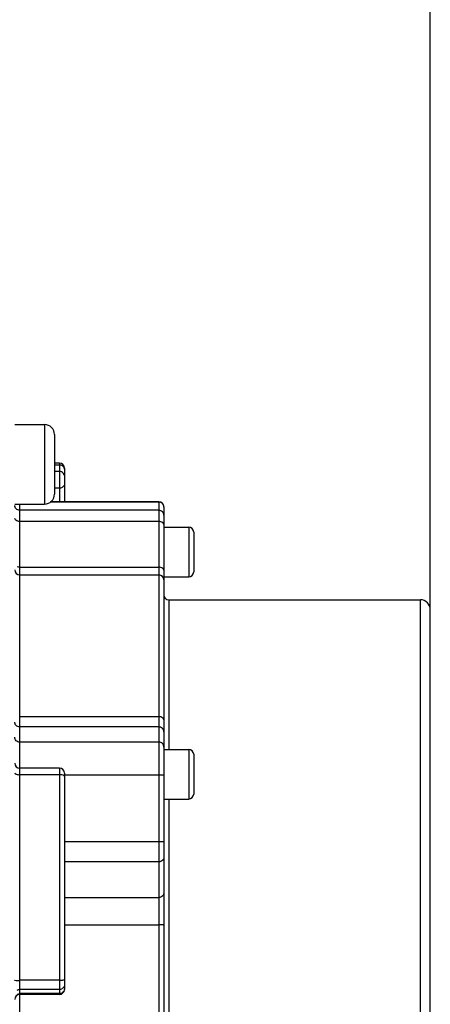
# Model space of a CAD drawing. Header units: millimetres. Extents: x 0 to 5940, y 0 to 4200.
# Tile 11 of 87: x 1896 to 1937, y 2645 to 2744. Entities that reach past the tile are written whole.
import ezdxf

# ---------------------------------------------------------------- set-up
doc = ezdxf.new("R2010")
doc.units = ezdxf.units.MM
doc.header["$LTSCALE"] = 326.7
doc.layers.get('0').update_dxf_attribs({"linetype": 'CONTINUOUS'})
doc.layers.add('304304000126DXF_CONTINUOUS_LINE', color=7, linetype='CONTINUOUS')
doc.layers.add('RB15-1-B-JSZL_DXF_DIMENSION', color=7, linetype='CONTINUOUS')
doc.styles.get("Standard").update_dxf_attribs({"font": 'txt', "width": 0.7})
doc.dimstyles.new('DIMSTYLE_3', dxfattribs={"dimtxt": 85, "dimasz": 45, "dimexe": 1.5, "dimexo": 0, "dimgap": 2.125, "dimtad": 1, "dimdsep": 46, "dimtxsty": 'Standard', "dimblk": '_FILLED', "dimblk1": '_FILLED', "dimblk2": '_FILLED', "dimcen": 0.09, "dimclrt": 5, "dimazin": 2, "dimtp": 0.5, "dimtm": 0.5, "dimtfac": 1, "dimtofl": 0, "dimtmove": 0, "dimatfit": 3, "dimldrblk": '_FILLED', "dimfxl": 0, "dimtolj": 1, "dimarcsym": 0})

# ---------------------------------------------------------------- blocks, each defined once
blk = doc.blocks.new('_FILLED')
at = {"color": 0, "linetype": 'ByBlock'}
blk.add_solid([(0, 0), (-1, 0.1667), (-1, -0.1667)], dxfattribs=at)
blk = doc.blocks.new('*D4')
at = {"layer": 'RB15-1-B-JSZL_DXF_DIMENSION', "color": 2, "linetype": 'Continuous', "transparency": 16777216}
for p, q in [((1751.287, 3161.268), (1751.287, 3567.437)), ((1937.287, 2684.268), (1937.287, 3567.437)), ((1751.287, 3552.437), (1844.287, 3552.437)), ((1937.287, 3552.437), (1844.287, 3552.437))]:
    blk.add_line(p, q, dxfattribs=at)
at = {"layer": 'RB15-1-B-JSZL_DXF_DIMENSION', "color": 2, "linetype": 'Continuous', "transparency": 16777216, "xscale": 45, "yscale": 45, "zscale": 45, "rotation": 180}
blk.add_blockref('_FILLED', (1751.287, 3552.437), dxfattribs=at)
at = {"layer": 'RB15-1-B-JSZL_DXF_DIMENSION', "color": 2, "linetype": 'Continuous', "transparency": 16777216, "xscale": 45, "yscale": 45, "zscale": 45}
blk.add_blockref('_FILLED', (1937.287, 3552.437), dxfattribs=at)

msp = doc.modelspace()

# ---------------------------------------------------------------- linework, layer by layer
at = {"layer": '304304000126DXF_CONTINUOUS_LINE', "color": 7, "linetype": 'Continuous'}
for p, q in [((1895.487, 2702.908), (1898.487, 2702.908)), ((1899.487, 2701.908), (1899.487, 2695.909)), ((1899.987, 2699.035), (1899.487, 2699.035)), ((1900.487, 2698.534), (1900.487, 2695.123)), ((1909.987, 2695.123), (1899.078, 2695.123)), ((1895.487, 2694.908), (1898.487, 2694.908)), ((1910.487, 2694.623), (1910.487, 2599.912)), ((1910.487, 2692.577), (1912.987, 2692.577)), ((1913.487, 2692.077), (1913.487, 2688.077)), ((1895.987, 2687.768), (1909.987, 2687.768)), ((1910.487, 2687.577), (1912.987, 2687.577)), ((1910.987, 2685.268), (1936.287, 2685.268)), ((1937.287, 2610.268), (1937.287, 2684.268)), ((1910.487, 2670.203), (1912.987, 2670.203)), ((1913.487, 2669.703), (1913.487, 2665.703)), ((1899.987, 2668.309), (1895.987, 2668.309)), ((1900.487, 2667.809), (1900.487, 2646.022)), ((1910.487, 2665.203), (1912.987, 2665.203)), ((1899.987, 2645.522), (1895.987, 2645.522))]:
    msp.add_line(p, q, dxfattribs=at)
at = {"layer": '304304000126DXF_CONTINUOUS_LINE', "color": 9, "linetype": 'Continuous'}
for p, q in [((1898.487, 2702.908), (1898.487, 2694.908)), ((1899.987, 2698.833), (1899.487, 2698.833)), ((1899.987, 2698.177), (1899.487, 2698.177)), ((1899.987, 2699.035), (1899.987, 2695.123)), ((1899.987, 2696.506), (1899.487, 2696.506)), ((1909.987, 2695.101), (1899.045, 2695.101)), ((1909.987, 2695.123), (1909.987, 2599.412)), ((1895.987, 2611.775), (1895.987, 2694.908)), ((1909.987, 2694.277), (1895.987, 2694.277)), ((1909.987, 2693.147), (1895.987, 2693.147)), ((1912.987, 2692.577), (1912.987, 2687.577)), ((1895.987, 2688.551), (1909.987, 2688.551)), ((1910.987, 2685.268), (1910.987, 2670.203)), ((1936.287, 2606.232), (1936.287, 2685.268)), ((1909.987, 2673.495), (1895.987, 2673.495)), ((1909.987, 2672.46), (1895.987, 2672.46)), ((1909.987, 2670.933), (1895.987, 2670.933)), ((1912.987, 2670.203), (1912.987, 2665.203)), ((1899.987, 2667.652), (1895.987, 2667.652)), ((1899.987, 2668.309), (1899.987, 2645.522)), ((1909.987, 2667.59), (1900.487, 2667.59)), ((1910.987, 2665.203), (1910.987, 2607.605)), ((1909.987, 2660.883), (1900.487, 2660.883)), ((1909.987, 2658.884), (1900.487, 2658.884)), ((1900.487, 2655.294), (1909.987, 2655.294)), ((1900.487, 2652.539), (1909.987, 2652.539)), ((1899.987, 2646.943), (1895.987, 2646.943)), ((1899.987, 2646.028), (1895.987, 2646.028)), ((1899.987, 2645.602), (1895.987, 2645.602))]:
    msp.add_line(p, q, dxfattribs=at)
at = {"layer": '304304000126DXF_CONTINUOUS_LINE', "color": 7, "linetype": 'Continuous'}
for centre, radius, start, end in [((1898.487, 2701.908), 1, 0, 90), ((1899.987, 2698.535), 0.5, 0, 90), ((1898.487, 2695.908), 1, 270, 360), ((1909.987, 2694.623), 0.5, 0, 90), ((1912.987, 2692.077), 0.5, 0, 90), ((1895.987, 2688.268), 0.5, 180, 270), ((1909.987, 2687.268), 0.5, 0, 90), ((1912.987, 2688.077), 0.5, 270, 360), ((1910.987, 2685.768), 0.5, 180, 270), ((1936.287, 2684.268), 1, 0, 90), ((1912.987, 2669.703), 0.5, 0, 90), ((1895.987, 2668.809), 0.5, 180, 270), ((1899.987, 2667.809), 0.5, 0, 90), ((1912.987, 2665.703), 0.5, 270, 360), ((1895.987, 2645.022), 0.5, 90, 180), ((1899.987, 2646.022), 0.5, 270, 360)]:
    msp.add_arc(centre, radius, start, end, dxfattribs=at)
at = {"layer": '304304000126DXF_CONTINUOUS_LINE', "color": 9, "linetype": 'Continuous'}
for points in [[(1900.237, 2698.78), (1900.16, 2698.815), (1900.073, 2698.833), (1899.987, 2698.833)], [(1900.487, 2698.434), (1900.487, 2698.576), (1900.367, 2698.721), (1900.237, 2698.78)], [(1895.987, 2688.551), (1895.903, 2688.551), (1895.817, 2688.564), (1895.737, 2688.592)], [(1900.237, 2667.629), (1900.155, 2667.646), (1900.071, 2667.652), (1899.987, 2667.652)], [(1895.737, 2645.966), (1895.813, 2646.006), (1895.902, 2646.028), (1895.987, 2646.028)], [(1895.737, 2645.54), (1895.813, 2645.58), (1895.902, 2645.602), (1895.987, 2645.602)], [(1900.237, 2645.663), (1900.161, 2645.623), (1900.073, 2645.602), (1899.987, 2645.602)], [(1900.42, 2645.832), (1900.376, 2645.762), (1900.311, 2645.702), (1900.237, 2645.663)], [(1900.487, 2646.062), (1900.487, 2645.982), (1900.463, 2645.9), (1900.42, 2645.832)]]:
    msp.add_open_spline(points, degree=3, dxfattribs=at)
for points, knots in [([(1900.487, 2697.778), (1900.487, 2697.938), (1900.274, 2698.151), (1900.052, 2698.177), (1899.987, 2698.177)], [0, 0, 0, 0, 0.713165, 1, 1, 1, 1]), ([(1900.487, 2696.942), (1900.487, 2696.828), (1900.364, 2696.585), (1900.113, 2696.506), (1899.987, 2696.506)], [0, 0, 0, 0, 0.475963, 1, 1, 1, 1]), ([(1910.487, 2694.605), (1910.487, 2694.731), (1910.38, 2694.996), (1910.115, 2695.101), (1909.987, 2695.101)], [0, 0, 0, 0, 0.498677, 1, 1, 1, 1]), ([(1895.987, 2694.277), (1895.86, 2694.277), (1895.595, 2694.382), (1895.487, 2694.647), (1895.487, 2694.774)], [0, 0, 0, 0, 0.501323, 1, 1, 1, 1]), ([(1910.487, 2693.781), (1910.487, 2693.908), (1910.38, 2694.172), (1910.115, 2694.277), (1909.987, 2694.277)], [0, 0, 0, 0, 0.498677, 1, 1, 1, 1]), ([(1895.987, 2693.147), (1895.923, 2693.147), (1895.729, 2693.163), (1895.487, 2693.315), (1895.487, 2693.454)], [0, 0, 0, 0, 0.314396, 1, 1, 1, 1]), ([(1910.487, 2692.839), (1910.487, 2692.979), (1910.246, 2693.131), (1910.052, 2693.147), (1909.987, 2693.147)], [0, 0, 0, 0, 0.685604, 1, 1, 1, 1]), ([(1910.487, 2688.243), (1910.487, 2688.383), (1910.246, 2688.535), (1910.052, 2688.551), (1909.987, 2688.551)], [0, 0, 0, 0, 0.685604, 1, 1, 1, 1]), ([(1910.487, 2673.172), (1910.487, 2673.315), (1910.251, 2673.478), (1910.052, 2673.495), (1909.987, 2673.495)], [0, 0, 0, 0, 0.690549, 1, 1, 1, 1]), ([(1895.987, 2672.46), (1895.86, 2672.46), (1895.595, 2672.565), (1895.487, 2672.83), (1895.487, 2672.957)], [0, 0, 0, 0, 0.501323, 1, 1, 1, 1]), ([(1910.487, 2671.964), (1910.487, 2672.091), (1910.38, 2672.356), (1910.115, 2672.46), (1909.987, 2672.46)], [0, 0, 0, 0, 0.498677, 1, 1, 1, 1]), ([(1895.987, 2670.933), (1895.86, 2670.933), (1895.595, 2671.038), (1895.487, 2671.302), (1895.487, 2671.429)], [0, 0, 0, 0, 0.501323, 1, 1, 1, 1]), ([(1910.487, 2670.437), (1910.487, 2670.563), (1910.38, 2670.828), (1910.115, 2670.933), (1909.987, 2670.933)], [0, 0, 0, 0, 0.498677, 1, 1, 1, 1]), ([(1895.487, 2667.824), (1895.487, 2667.76), (1895.709, 2667.661), (1895.868, 2667.652), (1895.987, 2667.652)], [0, 0, 0, 0, 0.347381, 1, 1, 1, 1]), ([(1900.487, 2667.481), (1900.487, 2667.497), (1900.438, 2667.593), (1900.321, 2667.613), (1900.237, 2667.629)], [0, 0, 0, 0, 0.156767, 1, 1, 1, 1]), ([(1910.487, 2667.651), (1910.487, 2667.6), (1910.222, 2667.62), (1910.105, 2667.59), (1909.987, 2667.59)], [0, 0, 0, 0, 0.301211, 1, 1, 1, 1]), ([(1910.487, 2660.944), (1910.487, 2660.893), (1910.222, 2660.913), (1910.105, 2660.883), (1909.987, 2660.883)], [0, 0, 0, 0, 0.301211, 1, 1, 1, 1]), ([(1910.487, 2659.278), (1910.487, 2659.119), (1910.272, 2658.91), (1910.052, 2658.884), (1909.987, 2658.884)], [0, 0, 0, 0, 0.711628, 1, 1, 1, 1]), ([(1910.487, 2655.688), (1910.487, 2655.528), (1910.272, 2655.319), (1910.052, 2655.294), (1909.987, 2655.294)], [0, 0, 0, 0, 0.711628, 1, 1, 1, 1]), ([(1910.487, 2652.474), (1910.487, 2652.525), (1910.223, 2652.51), (1910.105, 2652.539), (1909.987, 2652.539)], [0, 0, 0, 0, 0.302348, 1, 1, 1, 1]), ([(1895.488, 2646.94), (1895.444, 2646.959), (1895.816, 2646.921), (1895.868, 2646.943), (1895.987, 2646.943)], [0, 0, 0, 0, 0.283565, 1, 1, 1, 1]), ([(1900.487, 2646.946), (1900.487, 2646.933), (1900.409, 2646.96), (1900.282, 2646.922), (1900.105, 2646.943), (1899.987, 2646.943)], [0, 0, 0, 0, 0.076321, 0.292827, 1, 1, 1, 1]), ([(1900.487, 2646.488), (1900.487, 2646.369), (1900.371, 2646.117), (1900.113, 2646.028), (1899.987, 2646.028)], [0, 0, 0, 0, 0.485373, 1, 1, 1, 1])]:
    msp.add_open_spline(points, degree=3, knots=knots, dxfattribs=at)

# ---------------------------------------------------------------- dimensions: what is measured, and where the dimension line sits
at = {"layer": 'RB15-1-B-JSZL_DXF_DIMENSION', "color": 2, "linetype": 'Continuous'}
dim = msp.add_linear_dim(base=(1937.287, 3552.437), p1=(1751.287, 3161.268), p2=(1937.287, 2684.268), dimstyle='DIMSTYLE_3', dxfattribs=at)
dim.commit()
dim.dimension.update_dxf_attribs({"geometry": '*D4', "text_midpoint": (1755.037, 3552.437), "dimtype": 160})

doc.saveas('drawing.dxf')
